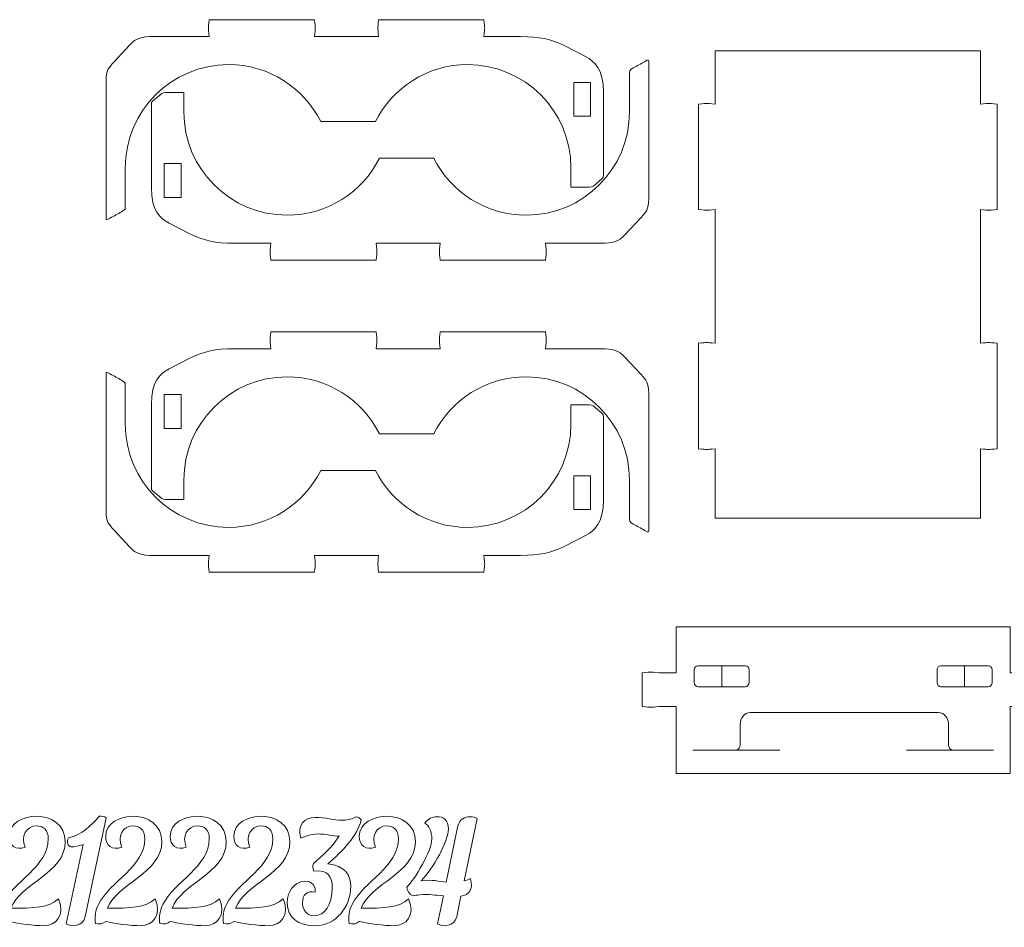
# Model space of a CAD drawing. Header units: millimetres. Extents: x -1094 to 1155, y -1556 to 1707.
# Tile 139 of 149: x 802 to 1035, y 980 to 1195. Entities that reach past the tile are written whole.
import ezdxf

# ---------------------------------------------------------------- set-up
doc = ezdxf.new("R2010")
doc.units = ezdxf.units.MM
doc.header["$MEASUREMENT"] = 0
doc.layers.add('Layer 1', color=7, linetype='Continuous')

msp = doc.modelspace()

# ---------------------------------------------------------------- linework, layer by layer
at = {"layer": 'Layer 1', "color": 250, "lineweight": 9}
for points, knots in [([(911.7818, 1195.2122), (911.7818, 1195.2122), (886.7818, 1195.2122), (886.7818, 1195.2122), (886.7818, 1195.2122), (886.5518, 1192.6822), (886.5418, 1193.6922), (886.7818, 1191.2122), (886.7818, 1191.2122), (886.7818, 1191.2122), (871.6018, 1191.2122), (871.6018, 1191.2122), (871.6018, 1191.2122), (871.8318, 1193.6922), (871.8318, 1192.6822), (871.6018, 1195.2122), (871.6018, 1195.2122), (871.6018, 1195.2122), (846.6018, 1195.2122), (846.6018, 1195.2122), (846.6018, 1195.2122), (846.3618, 1192.6722), (846.3618, 1193.6922), (846.6018, 1191.2122), (846.6018, 1191.2122), (846.6018, 1191.2122), (833.3918, 1191.2122), (833.3918, 1191.2122), (833.3918, 1191.2122), (830.6518, 1191.2122), (829.2518, 1190.8622), (827.7718, 1189.2522), (827.7718, 1189.2522), (827.7718, 1189.2522), (823.9518, 1185.1122), (823.9518, 1185.1122), (823.9518, 1185.1122), (822.7118, 1183.7622), (822.1418, 1183.1722), (822.1318, 1180.7522), (822.1318, 1180.7522), (822.1318, 1180.7522), (822.1318, 1148.8022), (822.1318, 1148.8022), (822.1318, 1148.8022), (822.1318, 1147.5122), (821.9418, 1147.5022), (823.1018, 1148.1422), (823.1018, 1148.1422), (824.0018, 1148.6422), (824.8918, 1149.1322), (825.7918, 1149.6322), (825.7918, 1149.6322), (826.8218, 1150.2122), (826.6818, 1150.2322), (826.6818, 1151.4222), (826.6818, 1151.4222), (826.6818, 1151.4222), (826.6818, 1160.0622), (826.6818, 1160.0622), (826.6818, 1160.0622), (826.6818, 1173.5922), (837.6518, 1184.5622), (851.1818, 1184.5622), (851.1818, 1184.5622), (860.7618, 1184.5622), (869.0518, 1179.0622), (873.0818, 1171.0422), (873.0818, 1171.0422), (873.0818, 1171.0422), (886.0218, 1171.0422), (886.0218, 1171.0422), (886.0218, 1171.0422), (890.0518, 1179.0622), (898.3418, 1184.5622), (907.9218, 1184.5622), (907.9218, 1184.5622), (921.4518, 1184.5622), (932.4218, 1173.5922), (932.4218, 1160.0622), (932.4218, 1160.0622), (932.4218, 1160.0622), (932.4218, 1155.4422), (932.4218, 1155.4422), (932.4218, 1155.4422), (933.6918, 1155.4422), (934.9618, 1155.4422), (936.2318, 1155.4422), (936.2318, 1155.4422), (937.1718, 1155.4422), (937.4218, 1155.4822), (938.1318, 1156.0722), (938.1318, 1156.0722), (938.1318, 1156.0722), (939.3818, 1157.1122), (939.3818, 1157.1122), (939.3818, 1157.1122), (940.1718, 1157.7722), (940.1218, 1157.8022), (940.1218, 1158.8322), (940.1218, 1158.8322), (940.1218, 1165.2122), (940.1218, 1171.5822), (940.1218, 1177.9522), (940.1218, 1177.9522), (940.1218, 1183.6422), (938.0618, 1185.2422), (935.9018, 1186.4422), (935.9018, 1186.4422), (935.9018, 1186.4422), (931.1618, 1188.8922), (931.1618, 1188.8922), (931.1618, 1188.8922), (927.2918, 1190.7622), (925.1518, 1191.1522), (920.4218, 1191.2022), (920.4218, 1191.2022), (920.4218, 1191.2022), (911.7818, 1191.2022), (911.7818, 1191.2022), (911.7818, 1191.2022), (911.7818, 1191.2022), (911.7818, 1191.2222), (911.7818, 1191.2222), (911.7818, 1191.2222), (912.0218, 1193.7022), (912.0118, 1192.6922), (911.7818, 1195.2122)], [0, 0, 0, 0, 0.03030303, 0.03030303, 0.03030303, 0.03030303, 0.06060606, 0.06060606, 0.06060606, 0.06060606, 0.09090909, 0.09090909, 0.09090909, 0.09090909, 0.12121212, 0.12121212, 0.12121212, 0.12121212, 0.15151515, 0.15151515, 0.15151515, 0.15151515, 0.18181818, 0.18181818, 0.18181818, 0.18181818, 0.21212121, 0.21212121, 0.21212121, 0.21212121, 0.24242424, 0.24242424, 0.24242424, 0.24242424, 0.27272727, 0.27272727, 0.27272727, 0.27272727, 0.3030303, 0.3030303, 0.3030303, 0.3030303, 0.33333333, 0.33333333, 0.33333333, 0.33333333, 0.36363636, 0.36363636, 0.36363636, 0.36363636, 0.39393939, 0.39393939, 0.39393939, 0.39393939, 0.42424242, 0.42424242, 0.42424242, 0.42424242, 0.45454545, 0.45454545, 0.45454545, 0.45454545, 0.48484848, 0.48484848, 0.48484848, 0.48484848, 0.51515152, 0.51515152, 0.51515152, 0.51515152, 0.54545455, 0.54545455, 0.54545455, 0.54545455, 0.57575758, 0.57575758, 0.57575758, 0.57575758, 0.60606061, 0.60606061, 0.60606061, 0.60606061, 0.63636364, 0.63636364, 0.63636364, 0.63636364, 0.66666667, 0.66666667, 0.66666667, 0.66666667, 0.6969697, 0.6969697, 0.6969697, 0.6969697, 0.72727273, 0.72727273, 0.72727273, 0.72727273, 0.75757576, 0.75757576, 0.75757576, 0.75757576, 0.78787879, 0.78787879, 0.78787879, 0.78787879, 0.81818182, 0.81818182, 0.81818182, 0.81818182, 0.84848485, 0.84848485, 0.84848485, 0.84848485, 0.87878788, 0.87878788, 0.87878788, 0.87878788, 0.90909091, 0.90909091, 0.90909091, 0.90909091, 0.93939394, 0.93939394, 0.93939394, 0.93939394, 1, 1, 1, 1]), ([(998.0918, 1076.9822), (998.0918, 1076.9822), (966.6318, 1076.9822), (966.6318, 1076.9822), (966.6318, 1076.9822), (966.6318, 1076.9822), (966.6318, 1093.4322), (966.6318, 1093.4322), (966.6318, 1093.4322), (964.1718, 1093.1922), (965.1818, 1093.2022), (962.6418, 1093.4322), (962.6418, 1093.4322), (962.6418, 1093.4322), (962.6418, 1118.4322), (962.6418, 1118.4322), (962.6418, 1118.4322), (965.1718, 1118.6622), (964.1618, 1118.6722), (966.6318, 1118.4322), (966.6318, 1118.4322), (966.6318, 1118.4322), (966.6318, 1150.1822), (966.6318, 1150.1822), (966.6318, 1150.1822), (964.1718, 1149.9422), (965.1818, 1149.9422), (962.6418, 1150.1822), (962.6418, 1150.1822), (962.6418, 1150.1822), (962.6418, 1175.1722), (962.6418, 1175.1722), (962.6418, 1175.1722), (965.1718, 1175.4122), (964.1618, 1175.4122), (966.6318, 1175.1722), (966.6318, 1175.1722), (966.6318, 1175.1722), (966.6318, 1187.8322), (966.6318, 1187.8322), (966.6318, 1187.8322), (966.6318, 1187.8322), (1029.5518, 1187.8322), (1029.5518, 1187.8322), (1029.5518, 1187.8322), (1029.5518, 1187.8322), (1029.5518, 1175.1722), (1029.5518, 1175.1722), (1029.5518, 1175.1722), (1032.0318, 1175.4122), (1031.0218, 1175.4122), (1033.5518, 1175.1722), (1033.5518, 1175.1722), (1033.5518, 1175.1722), (1033.5518, 1150.1822), (1033.5518, 1150.1822), (1033.5518, 1150.1822), (1031.0118, 1149.9422), (1032.0218, 1149.9422), (1029.5518, 1150.1822), (1029.5518, 1150.1822), (1029.5518, 1150.1822), (1029.5518, 1118.4322), (1029.5518, 1118.4322), (1029.5518, 1118.4322), (1032.0318, 1118.6722), (1031.0218, 1118.6622), (1033.5518, 1118.4322), (1033.5518, 1118.4322), (1033.5518, 1118.4322), (1033.5518, 1093.4322), (1033.5518, 1093.4322), (1033.5518, 1093.4322), (1031.0118, 1093.2022), (1032.0218, 1093.1922), (1029.5518, 1093.4322), (1029.5518, 1093.4322), (1029.5518, 1093.4322), (1029.5518, 1076.9822), (1029.5518, 1076.9822), (1029.5518, 1076.9822), (1029.5518, 1076.9822), (998.0918, 1076.9822), (998.0918, 1076.9822)], [0, 0, 0, 0, 0.04545455, 0.04545455, 0.04545455, 0.04545455, 0.09090909, 0.09090909, 0.09090909, 0.09090909, 0.13636364, 0.13636364, 0.13636364, 0.13636364, 0.18181818, 0.18181818, 0.18181818, 0.18181818, 0.22727273, 0.22727273, 0.22727273, 0.22727273, 0.27272727, 0.27272727, 0.27272727, 0.27272727, 0.31818182, 0.31818182, 0.31818182, 0.31818182, 0.36363636, 0.36363636, 0.36363636, 0.36363636, 0.40909091, 0.40909091, 0.40909091, 0.40909091, 0.45454545, 0.45454545, 0.45454545, 0.45454545, 0.5, 0.5, 0.5, 0.5, 0.54545455, 0.54545455, 0.54545455, 0.54545455, 0.59090909, 0.59090909, 0.59090909, 0.59090909, 0.63636364, 0.63636364, 0.63636364, 0.63636364, 0.68181818, 0.68181818, 0.68181818, 0.68181818, 0.72727273, 0.72727273, 0.72727273, 0.72727273, 0.77272727, 0.77272727, 0.77272727, 0.77272727, 0.81818182, 0.81818182, 0.81818182, 0.81818182, 0.86363636, 0.86363636, 0.86363636, 0.86363636, 0.90909091, 0.90909091, 0.90909091, 0.90909091, 1, 1, 1, 1]), ([(861.2118, 1138.1722), (861.2118, 1138.1722), (886.2118, 1138.1722), (886.2118, 1138.1722), (886.2118, 1138.1722), (886.4418, 1140.7122), (886.4418, 1139.7022), (886.2118, 1142.1722), (886.2118, 1142.1722), (886.2118, 1142.1722), (901.3918, 1142.1722), (901.3918, 1142.1722), (901.3918, 1142.1722), (901.1518, 1139.7022), (901.1618, 1140.7122), (901.3918, 1138.1722), (901.3918, 1138.1722), (901.3918, 1138.1722), (926.3918, 1138.1822), (926.3918, 1138.1822), (926.3918, 1138.1822), (926.6218, 1140.7222), (926.6318, 1139.7022), (926.3918, 1142.1822), (926.3918, 1142.1822), (926.3918, 1142.1822), (939.5918, 1142.1822), (939.5918, 1142.1822), (939.5918, 1142.1822), (942.3418, 1142.1822), (943.7318, 1142.5222), (945.2218, 1144.1422), (945.2218, 1144.1422), (945.2218, 1144.1422), (949.0418, 1148.2822), (949.0418, 1148.2822), (949.0418, 1148.2822), (950.2818, 1149.6322), (950.8518, 1150.2222), (950.8618, 1152.6322), (950.8618, 1152.6322), (950.8618, 1152.6322), (950.8618, 1184.5922), (950.8618, 1184.5922), (950.8618, 1184.5922), (950.8618, 1185.8822), (951.0418, 1185.8922), (949.8918, 1185.2522), (949.8918, 1185.2522), (948.9918, 1184.7522), (948.1018, 1184.2522), (947.2018, 1183.7622), (947.2018, 1183.7622), (946.1618, 1183.1822), (946.3118, 1183.1622), (946.3118, 1181.9722), (946.3118, 1181.9722), (946.3118, 1181.9722), (946.3118, 1173.3322), (946.3118, 1173.3322), (946.3118, 1173.3322), (946.3118, 1159.8022), (935.3418, 1148.8322), (921.8118, 1148.8322), (921.8118, 1148.8322), (912.2318, 1148.8322), (903.9318, 1154.3322), (899.9118, 1162.3522), (899.9118, 1162.3522), (899.9118, 1162.3522), (886.9718, 1162.3522), (886.9718, 1162.3522), (886.9718, 1162.3522), (882.9418, 1154.3322), (874.6418, 1148.8322), (865.0718, 1148.8322), (865.0718, 1148.8322), (851.5418, 1148.8322), (840.5718, 1159.8022), (840.5718, 1173.3322), (840.5718, 1173.3322), (840.5718, 1173.3322), (840.5718, 1177.9522), (840.5718, 1177.9522), (840.5718, 1177.9522), (839.3018, 1177.9522), (838.0318, 1177.9522), (836.7618, 1177.9522), (836.7618, 1177.9522), (835.8218, 1177.9522), (835.5718, 1177.9122), (834.8518, 1177.3122), (834.8518, 1177.3122), (834.8518, 1177.3122), (833.6118, 1176.2822), (833.6118, 1176.2822), (833.6118, 1176.2822), (832.8218, 1175.6222), (832.8718, 1175.5922), (832.8718, 1174.5522), (832.8718, 1174.5522), (832.8718, 1168.1822), (832.8718, 1161.8122), (832.8718, 1155.4322), (832.8718, 1155.4322), (832.8718, 1149.7522), (834.9318, 1148.1522), (837.0918, 1146.9522), (837.0918, 1146.9522), (837.0918, 1146.9522), (841.8318, 1144.5022), (841.8318, 1144.5022), (841.8318, 1144.5022), (845.7018, 1142.6322), (847.8318, 1142.2422), (852.5718, 1142.1922), (852.5718, 1142.1922), (852.5718, 1142.1922), (861.2118, 1142.1822), (861.2118, 1142.1822), (861.2118, 1142.1822), (861.2118, 1142.1822), (861.2118, 1142.1722), (861.2118, 1142.1722), (861.2118, 1142.1722), (860.9718, 1139.6922), (860.9718, 1140.7022), (861.2118, 1138.1722)], [0, 0, 0, 0, 0.03030303, 0.03030303, 0.03030303, 0.03030303, 0.06060606, 0.06060606, 0.06060606, 0.06060606, 0.09090909, 0.09090909, 0.09090909, 0.09090909, 0.12121212, 0.12121212, 0.12121212, 0.12121212, 0.15151515, 0.15151515, 0.15151515, 0.15151515, 0.18181818, 0.18181818, 0.18181818, 0.18181818, 0.21212121, 0.21212121, 0.21212121, 0.21212121, 0.24242424, 0.24242424, 0.24242424, 0.24242424, 0.27272727, 0.27272727, 0.27272727, 0.27272727, 0.3030303, 0.3030303, 0.3030303, 0.3030303, 0.33333333, 0.33333333, 0.33333333, 0.33333333, 0.36363636, 0.36363636, 0.36363636, 0.36363636, 0.39393939, 0.39393939, 0.39393939, 0.39393939, 0.42424242, 0.42424242, 0.42424242, 0.42424242, 0.45454545, 0.45454545, 0.45454545, 0.45454545, 0.48484848, 0.48484848, 0.48484848, 0.48484848, 0.51515152, 0.51515152, 0.51515152, 0.51515152, 0.54545455, 0.54545455, 0.54545455, 0.54545455, 0.57575758, 0.57575758, 0.57575758, 0.57575758, 0.60606061, 0.60606061, 0.60606061, 0.60606061, 0.63636364, 0.63636364, 0.63636364, 0.63636364, 0.66666667, 0.66666667, 0.66666667, 0.66666667, 0.6969697, 0.6969697, 0.6969697, 0.6969697, 0.72727273, 0.72727273, 0.72727273, 0.72727273, 0.75757576, 0.75757576, 0.75757576, 0.75757576, 0.78787879, 0.78787879, 0.78787879, 0.78787879, 0.81818182, 0.81818182, 0.81818182, 0.81818182, 0.84848485, 0.84848485, 0.84848485, 0.84848485, 0.87878788, 0.87878788, 0.87878788, 0.87878788, 0.90909091, 0.90909091, 0.90909091, 0.90909091, 0.93939394, 0.93939394, 0.93939394, 0.93939394, 1, 1, 1, 1]), ([(933.0818, 1180.3322), (933.0818, 1180.3322), (933.0818, 1172.3322), (933.0818, 1172.3322), (933.0818, 1172.3322), (933.0818, 1172.3322), (937.0818, 1172.3322), (937.0818, 1172.3322), (937.0818, 1172.3322), (937.0818, 1172.3322), (937.0818, 1180.3322), (937.0818, 1180.3322), (937.0818, 1180.3322), (937.0818, 1180.3322), (933.0818, 1180.3322), (933.0818, 1180.3322)], [0, 0, 0, 0, 0.2, 0.2, 0.2, 0.2, 0.4, 0.4, 0.4, 0.4, 0.6, 0.6, 0.6, 0.6, 1, 1, 1, 1]), ([(839.9118, 1153.0622), (839.9118, 1153.0622), (839.9118, 1161.0622), (839.9118, 1161.0622), (839.9118, 1161.0622), (839.9118, 1161.0622), (835.9118, 1161.0622), (835.9118, 1161.0622), (835.9118, 1161.0622), (835.9118, 1161.0622), (835.9118, 1153.0622), (835.9118, 1153.0622), (835.9118, 1153.0622), (835.9118, 1153.0622), (839.9118, 1153.0622), (839.9118, 1153.0622)], [0, 0, 0, 0, 0.2, 0.2, 0.2, 0.2, 0.4, 0.4, 0.4, 0.4, 0.6, 0.6, 0.6, 0.6, 1, 1, 1, 1]), ([(861.2118, 1121.1422), (861.2118, 1121.1422), (886.2118, 1121.1422), (886.2118, 1121.1422), (886.2118, 1121.1422), (886.4418, 1118.6022), (886.4418, 1119.6222), (886.2118, 1117.1422), (886.2118, 1117.1422), (886.2118, 1117.1422), (901.3918, 1117.1422), (901.3918, 1117.1422), (901.3918, 1117.1422), (901.1518, 1119.6222), (901.1618, 1118.6022), (901.3918, 1121.1422), (901.3918, 1121.1422), (901.3918, 1121.1422), (926.3918, 1121.1322), (926.3918, 1121.1322), (926.3918, 1121.1322), (926.6218, 1118.5922), (926.6318, 1119.6122), (926.3918, 1117.1322), (926.3918, 1117.1322), (926.3918, 1117.1322), (939.5918, 1117.1322), (939.5918, 1117.1322), (939.5918, 1117.1322), (942.3418, 1117.1322), (943.7318, 1116.7922), (945.2218, 1115.1722), (945.2218, 1115.1722), (945.2218, 1115.1722), (949.0418, 1111.0322), (949.0418, 1111.0322), (949.0418, 1111.0322), (950.2818, 1109.6822), (950.8518, 1109.0922), (950.8618, 1106.6822), (950.8618, 1106.6822), (950.8618, 1106.6822), (950.8618, 1074.7322), (950.8618, 1074.7322), (950.8618, 1074.7322), (950.8618, 1073.4322), (951.0418, 1073.4222), (949.8918, 1074.0622), (949.8918, 1074.0622), (948.9918, 1074.5622), (948.1018, 1075.0622), (947.2018, 1075.5622), (947.2018, 1075.5622), (946.1618, 1076.1322), (946.3118, 1076.1522), (946.3118, 1077.3522), (946.3118, 1077.3522), (946.3118, 1077.3522), (946.3118, 1085.9822), (946.3118, 1085.9822), (946.3118, 1085.9822), (946.3118, 1099.5122), (935.3418, 1110.4822), (921.8118, 1110.4822), (921.8118, 1110.4822), (912.2318, 1110.4822), (903.9318, 1104.9822), (899.9118, 1096.9622), (899.9118, 1096.9622), (899.9118, 1096.9622), (886.9718, 1096.9622), (886.9718, 1096.9622), (886.9718, 1096.9622), (882.9418, 1104.9822), (874.6418, 1110.4822), (865.0718, 1110.4822), (865.0718, 1110.4822), (851.5418, 1110.4822), (840.5718, 1099.5122), (840.5718, 1085.9822), (840.5718, 1085.9822), (840.5718, 1085.9822), (840.5718, 1081.3722), (840.5718, 1081.3722), (840.5718, 1081.3722), (839.3018, 1081.3722), (838.0318, 1081.3722), (836.7618, 1081.3722), (836.7618, 1081.3722), (835.8218, 1081.3722), (835.5718, 1081.4022), (834.8518, 1082.0022), (834.8518, 1082.0022), (834.8518, 1082.0022), (833.6118, 1083.0422), (833.6118, 1083.0422), (833.6118, 1083.0422), (832.8218, 1083.6922), (832.8718, 1083.7322), (832.8718, 1084.7622), (832.8718, 1084.7622), (832.8718, 1091.1322), (832.8718, 1097.5022), (832.8718, 1103.8822), (832.8718, 1103.8822), (832.8718, 1109.5622), (834.9318, 1111.1722), (837.0918, 1112.3722), (837.0918, 1112.3722), (837.0918, 1112.3722), (841.8318, 1114.8222), (841.8318, 1114.8222), (841.8318, 1114.8222), (845.7018, 1116.6822), (847.8318, 1117.0822), (852.5718, 1117.1322), (852.5718, 1117.1322), (852.5718, 1117.1322), (861.2118, 1117.1322), (861.2118, 1117.1322), (861.2118, 1117.1322), (861.2118, 1117.1322), (861.2118, 1117.1522), (861.2118, 1117.1522), (861.2118, 1117.1522), (860.9718, 1119.6222), (860.9718, 1118.6122), (861.2118, 1121.1422)], [0, 0, 0, 0, 0.03030303, 0.03030303, 0.03030303, 0.03030303, 0.06060606, 0.06060606, 0.06060606, 0.06060606, 0.09090909, 0.09090909, 0.09090909, 0.09090909, 0.12121212, 0.12121212, 0.12121212, 0.12121212, 0.15151515, 0.15151515, 0.15151515, 0.15151515, 0.18181818, 0.18181818, 0.18181818, 0.18181818, 0.21212121, 0.21212121, 0.21212121, 0.21212121, 0.24242424, 0.24242424, 0.24242424, 0.24242424, 0.27272727, 0.27272727, 0.27272727, 0.27272727, 0.3030303, 0.3030303, 0.3030303, 0.3030303, 0.33333333, 0.33333333, 0.33333333, 0.33333333, 0.36363636, 0.36363636, 0.36363636, 0.36363636, 0.39393939, 0.39393939, 0.39393939, 0.39393939, 0.42424242, 0.42424242, 0.42424242, 0.42424242, 0.45454545, 0.45454545, 0.45454545, 0.45454545, 0.48484848, 0.48484848, 0.48484848, 0.48484848, 0.51515152, 0.51515152, 0.51515152, 0.51515152, 0.54545455, 0.54545455, 0.54545455, 0.54545455, 0.57575758, 0.57575758, 0.57575758, 0.57575758, 0.60606061, 0.60606061, 0.60606061, 0.60606061, 0.63636364, 0.63636364, 0.63636364, 0.63636364, 0.66666667, 0.66666667, 0.66666667, 0.66666667, 0.6969697, 0.6969697, 0.6969697, 0.6969697, 0.72727273, 0.72727273, 0.72727273, 0.72727273, 0.75757576, 0.75757576, 0.75757576, 0.75757576, 0.78787879, 0.78787879, 0.78787879, 0.78787879, 0.81818182, 0.81818182, 0.81818182, 0.81818182, 0.84848485, 0.84848485, 0.84848485, 0.84848485, 0.87878788, 0.87878788, 0.87878788, 0.87878788, 0.90909091, 0.90909091, 0.90909091, 0.90909091, 0.93939394, 0.93939394, 0.93939394, 0.93939394, 1, 1, 1, 1]), ([(911.7818, 1064.1022), (911.7818, 1064.1022), (886.7818, 1064.1022), (886.7818, 1064.1022), (886.7818, 1064.1022), (886.5518, 1066.6422), (886.5418, 1065.6222), (886.7818, 1068.1022), (886.7818, 1068.1022), (886.7818, 1068.1022), (871.6018, 1068.1022), (871.6018, 1068.1022), (871.6018, 1068.1022), (871.8318, 1065.6222), (871.8318, 1066.6422), (871.6018, 1064.1022), (871.6018, 1064.1022), (871.6018, 1064.1022), (846.6018, 1064.1022), (846.6018, 1064.1022), (846.6018, 1064.1022), (846.3618, 1066.6422), (846.3618, 1065.6322), (846.6018, 1068.1022), (846.6018, 1068.1022), (846.6018, 1068.1022), (833.3918, 1068.1022), (833.3918, 1068.1022), (833.3918, 1068.1022), (830.6518, 1068.1022), (829.2518, 1068.4522), (827.7718, 1070.0622), (827.7718, 1070.0622), (827.7718, 1070.0622), (823.9518, 1074.2022), (823.9518, 1074.2022), (823.9518, 1074.2022), (822.7118, 1075.5622), (822.1418, 1076.1522), (822.1318, 1078.5622), (822.1318, 1078.5622), (822.1318, 1078.5622), (822.1318, 1110.5122), (822.1318, 1110.5122), (822.1318, 1110.5122), (822.1318, 1111.8122), (821.9418, 1111.8222), (823.1018, 1111.1722), (823.1018, 1111.1722), (824.0018, 1110.6822), (824.8918, 1110.1822), (825.7918, 1109.6822), (825.7918, 1109.6822), (826.8218, 1109.1022), (826.6818, 1109.0822), (826.6818, 1107.8922), (826.6818, 1107.8922), (826.6818, 1107.8922), (826.6818, 1099.2522), (826.6818, 1099.2522), (826.6818, 1099.2522), (826.6818, 1085.7322), (837.6518, 1074.7622), (851.1818, 1074.7622), (851.1818, 1074.7622), (860.7618, 1074.7622), (869.0518, 1080.2622), (873.0818, 1088.2722), (873.0818, 1088.2722), (873.0818, 1088.2722), (886.0218, 1088.2722), (886.0218, 1088.2722), (886.0218, 1088.2722), (890.0518, 1080.2622), (898.3418, 1074.7622), (907.9218, 1074.7622), (907.9218, 1074.7622), (921.4518, 1074.7622), (932.4218, 1085.7322), (932.4218, 1099.2522), (932.4218, 1099.2522), (932.4218, 1099.2522), (932.4218, 1103.8722), (932.4218, 1103.8722), (932.4218, 1103.8722), (933.6918, 1103.8722), (934.9618, 1103.8722), (936.2318, 1103.8722), (936.2318, 1103.8722), (937.1718, 1103.8722), (937.4218, 1103.8322), (938.1318, 1103.2422), (938.1318, 1103.2422), (938.1318, 1103.2422), (939.3818, 1102.2022), (939.3818, 1102.2022), (939.3818, 1102.2022), (940.1718, 1101.5422), (940.1218, 1101.5122), (940.1218, 1100.4822), (940.1218, 1100.4822), (940.1218, 1094.1022), (940.1218, 1087.7322), (940.1218, 1081.3622), (940.1218, 1081.3622), (940.1218, 1075.6722), (938.0618, 1074.0722), (935.9018, 1072.8722), (935.9018, 1072.8722), (935.9018, 1072.8722), (931.1618, 1070.4222), (931.1618, 1070.4222), (931.1618, 1070.4222), (927.2918, 1068.5522), (925.1518, 1068.1622), (920.4218, 1068.1122), (920.4218, 1068.1122), (920.4218, 1068.1122), (911.7818, 1068.1122), (911.7818, 1068.1122), (911.7818, 1068.1122), (911.7818, 1068.1122), (911.7818, 1068.0922), (911.7818, 1068.0922), (911.7818, 1068.0922), (912.0218, 1065.6222), (912.0118, 1066.6322), (911.7818, 1064.1022)], [0, 0, 0, 0, 0.03030303, 0.03030303, 0.03030303, 0.03030303, 0.06060606, 0.06060606, 0.06060606, 0.06060606, 0.09090909, 0.09090909, 0.09090909, 0.09090909, 0.12121212, 0.12121212, 0.12121212, 0.12121212, 0.15151515, 0.15151515, 0.15151515, 0.15151515, 0.18181818, 0.18181818, 0.18181818, 0.18181818, 0.21212121, 0.21212121, 0.21212121, 0.21212121, 0.24242424, 0.24242424, 0.24242424, 0.24242424, 0.27272727, 0.27272727, 0.27272727, 0.27272727, 0.3030303, 0.3030303, 0.3030303, 0.3030303, 0.33333333, 0.33333333, 0.33333333, 0.33333333, 0.36363636, 0.36363636, 0.36363636, 0.36363636, 0.39393939, 0.39393939, 0.39393939, 0.39393939, 0.42424242, 0.42424242, 0.42424242, 0.42424242, 0.45454545, 0.45454545, 0.45454545, 0.45454545, 0.48484848, 0.48484848, 0.48484848, 0.48484848, 0.51515152, 0.51515152, 0.51515152, 0.51515152, 0.54545455, 0.54545455, 0.54545455, 0.54545455, 0.57575758, 0.57575758, 0.57575758, 0.57575758, 0.60606061, 0.60606061, 0.60606061, 0.60606061, 0.63636364, 0.63636364, 0.63636364, 0.63636364, 0.66666667, 0.66666667, 0.66666667, 0.66666667, 0.6969697, 0.6969697, 0.6969697, 0.6969697, 0.72727273, 0.72727273, 0.72727273, 0.72727273, 0.75757576, 0.75757576, 0.75757576, 0.75757576, 0.78787879, 0.78787879, 0.78787879, 0.78787879, 0.81818182, 0.81818182, 0.81818182, 0.81818182, 0.84848485, 0.84848485, 0.84848485, 0.84848485, 0.87878788, 0.87878788, 0.87878788, 0.87878788, 0.90909091, 0.90909091, 0.90909091, 0.90909091, 0.93939394, 0.93939394, 0.93939394, 0.93939394, 1, 1, 1, 1]), ([(839.9118, 1106.2522), (839.9118, 1106.2522), (839.9118, 1098.2522), (839.9118, 1098.2522), (839.9118, 1098.2522), (839.9118, 1098.2522), (835.9118, 1098.2522), (835.9118, 1098.2522), (835.9118, 1098.2522), (835.9118, 1098.2522), (835.9118, 1106.2522), (835.9118, 1106.2522), (835.9118, 1106.2522), (835.9118, 1106.2522), (839.9118, 1106.2522), (839.9118, 1106.2522)], [0, 0, 0, 0, 0.2, 0.2, 0.2, 0.2, 0.4, 0.4, 0.4, 0.4, 0.6, 0.6, 0.6, 0.6, 1, 1, 1, 1]), ([(933.0818, 1078.9822), (933.0818, 1078.9822), (933.0818, 1086.9822), (933.0818, 1086.9822), (933.0818, 1086.9822), (933.0818, 1086.9822), (937.0818, 1086.9822), (937.0818, 1086.9822), (937.0818, 1086.9822), (937.0818, 1086.9822), (937.0818, 1078.9822), (937.0818, 1078.9822), (937.0818, 1078.9822), (937.0818, 1078.9822), (933.0818, 1078.9822), (933.0818, 1078.9822)], [0, 0, 0, 0, 0.2, 0.2, 0.2, 0.2, 0.4, 0.4, 0.4, 0.4, 0.6, 0.6, 0.6, 0.6, 1, 1, 1, 1]), ([(1040.6418, 1032.2622), (1043.1118, 1032.0222), (1042.1018, 1032.0322), (1044.6318, 1032.2622), (1044.6318, 1032.2622), (1044.6318, 1032.2622), (1044.6318, 1040.2622), (1044.6318, 1040.2622), (1044.6318, 1040.2622), (1042.1018, 1040.5022), (1043.1118, 1040.5022), (1040.6418, 1040.2622), (1040.6418, 1040.2622), (1040.6418, 1040.2622), (1036.6418, 1040.2622), (1036.6418, 1040.2622), (1036.6418, 1040.2622), (1036.6418, 1040.2622), (1036.6418, 1051.1422), (1036.6418, 1051.1422), (1036.6418, 1051.1422), (1036.6418, 1051.1422), (957.3518, 1051.1422), (957.3518, 1051.1422), (957.3518, 1051.1422), (957.3518, 1051.1422), (957.3518, 1040.2622), (957.3518, 1040.2622), (957.3518, 1040.2622), (957.3518, 1040.2622), (953.3518, 1040.2622), (953.3518, 1040.2622), (953.3518, 1040.2622), (950.8118, 1040.5022), (951.8318, 1040.5022), (949.3518, 1040.2622), (949.3518, 1040.2622), (949.3518, 1040.2622), (949.3518, 1032.2622), (949.3518, 1032.2622), (949.3518, 1032.2622), (951.8318, 1032.0222), (950.8118, 1032.0322), (953.3518, 1032.2622), (953.3518, 1032.2622), (953.3518, 1032.2622), (957.3518, 1032.2622), (957.3518, 1032.2622), (957.3518, 1032.2622), (957.3518, 1032.2622), (957.3518, 1016.3422), (957.3518, 1016.3422), (957.3518, 1016.3422), (957.3518, 1016.3422), (1036.6418, 1016.3422), (1036.6418, 1016.3422), (1036.6418, 1016.3422), (1036.6418, 1016.3422), (1036.6418, 1032.2622), (1036.6418, 1032.2622), (1036.6418, 1032.2622), (1036.6418, 1032.2622), (1040.6418, 1032.2622), (1040.6418, 1032.2622)], [0, 0, 0, 0, 0.05882353, 0.05882353, 0.05882353, 0.05882353, 0.11764706, 0.11764706, 0.11764706, 0.11764706, 0.17647059, 0.17647059, 0.17647059, 0.17647059, 0.23529412, 0.23529412, 0.23529412, 0.23529412, 0.29411765, 0.29411765, 0.29411765, 0.29411765, 0.35294118, 0.35294118, 0.35294118, 0.35294118, 0.41176471, 0.41176471, 0.41176471, 0.41176471, 0.47058824, 0.47058824, 0.47058824, 0.47058824, 0.52941176, 0.52941176, 0.52941176, 0.52941176, 0.58823529, 0.58823529, 0.58823529, 0.58823529, 0.64705882, 0.64705882, 0.64705882, 0.64705882, 0.70588235, 0.70588235, 0.70588235, 0.70588235, 0.76470588, 0.76470588, 0.76470588, 0.76470588, 0.82352941, 0.82352941, 0.82352941, 0.82352941, 0.88235294, 0.88235294, 0.88235294, 0.88235294, 1, 1, 1, 1]), ([(802.9618, 998.9322), (801.8518, 1001.4222), (803.0918, 1003.9522), (805.6718, 1003.9522), (805.6718, 1003.9522), (807.0918, 1003.9522), (808.4218, 1003.0422), (808.4218, 1000.9322), (808.4218, 1000.9322), (808.4218, 994.2622), (800.2118, 990.8022), (797.4018, 985.3122), (797.4018, 985.3122), (796.7218, 984.0222), (796.4118, 982.2222), (796.7218, 980.7622), (796.7218, 980.7622), (797.5718, 980.5622), (798.5518, 980.7322), (799.1318, 981.2722), (799.1318, 981.2722), (801.4318, 980.7322), (804.8918, 980.2522), (807.5018, 980.2522), (807.5018, 980.2522), (810.0118, 980.2522), (812.6218, 982.6322), (810.8218, 986.6322), (810.8218, 986.6322), (808.5818, 984.5322), (804.9618, 984.3922), (799.5718, 984.3922), (799.5718, 984.3922), (801.7018, 990.2222), (812.4518, 992.8322), (812.4518, 1000.1222), (812.4518, 1000.1222), (812.4518, 1008.4422), (799.1318, 1007.6222), (799.1318, 1001.4822), (799.1318, 1001.4822), (799.1318, 999.2122), (800.6518, 998.0522), (802.9618, 998.9322)], [0, 0, 0, 0, 0.08333333, 0.08333333, 0.08333333, 0.08333333, 0.16666667, 0.16666667, 0.16666667, 0.16666667, 0.25, 0.25, 0.25, 0.25, 0.33333333, 0.33333333, 0.33333333, 0.33333333, 0.41666667, 0.41666667, 0.41666667, 0.41666667, 0.5, 0.5, 0.5, 0.5, 0.58333333, 0.58333333, 0.58333333, 0.58333333, 0.66666667, 0.66666667, 0.66666667, 0.66666667, 0.75, 0.75, 0.75, 0.75, 0.83333333, 0.83333333, 0.83333333, 0.83333333, 1, 1, 1, 1]), ([(825.8718, 998.9322), (824.7718, 1001.4222), (826.0018, 1003.9522), (828.5818, 1003.9522), (828.5818, 1003.9522), (830.0118, 1003.9522), (831.3318, 1003.0422), (831.3318, 1000.9322), (831.3318, 1000.9322), (831.3318, 994.2622), (823.1218, 990.8022), (820.3118, 985.3122), (820.3118, 985.3122), (819.6318, 984.0222), (819.3318, 982.2222), (819.6318, 980.7622), (819.6318, 980.7622), (820.4818, 980.5622), (821.4618, 980.7322), (822.0418, 981.2722), (822.0418, 981.2722), (824.3518, 980.7322), (827.8018, 980.2522), (830.4118, 980.2522), (830.4118, 980.2522), (832.9218, 980.2522), (835.5318, 982.6322), (833.7418, 986.6322), (833.7418, 986.6322), (831.5018, 984.5322), (827.8718, 984.3922), (822.4818, 984.3922), (822.4818, 984.3922), (824.6218, 990.2222), (835.3618, 992.8322), (835.3618, 1000.1222), (835.3618, 1000.1222), (835.3618, 1008.4422), (822.0418, 1007.6222), (822.0418, 1001.4822), (822.0418, 1001.4822), (822.0418, 999.2122), (823.5718, 998.0522), (825.8718, 998.9322)], [0, 0, 0, 0, 0.08333333, 0.08333333, 0.08333333, 0.08333333, 0.16666667, 0.16666667, 0.16666667, 0.16666667, 0.25, 0.25, 0.25, 0.25, 0.33333333, 0.33333333, 0.33333333, 0.33333333, 0.41666667, 0.41666667, 0.41666667, 0.41666667, 0.5, 0.5, 0.5, 0.5, 0.58333333, 0.58333333, 0.58333333, 0.58333333, 0.66666667, 0.66666667, 0.66666667, 0.66666667, 0.75, 0.75, 0.75, 0.75, 0.83333333, 0.83333333, 0.83333333, 0.83333333, 1, 1, 1, 1]), ([(841.1618, 998.9322), (840.0618, 1001.4222), (841.2918, 1003.9522), (843.8718, 1003.9522), (843.8718, 1003.9522), (845.3018, 1003.9522), (846.6218, 1003.0422), (846.6218, 1000.9322), (846.6218, 1000.9322), (846.6218, 994.2622), (838.4218, 990.8022), (835.6018, 985.3122), (835.6018, 985.3122), (834.9218, 984.0222), (834.6218, 982.2222), (834.9218, 980.7622), (834.9218, 980.7622), (835.7718, 980.5622), (836.7518, 980.7322), (837.3318, 981.2722), (837.3318, 981.2722), (839.6418, 980.7322), (843.0918, 980.2522), (845.7018, 980.2522), (845.7018, 980.2522), (848.2118, 980.2522), (850.8218, 982.6322), (849.0318, 986.6322), (849.0318, 986.6322), (846.7918, 984.5322), (843.1618, 984.3922), (837.7718, 984.3922), (837.7718, 984.3922), (839.9118, 990.2222), (850.6518, 992.8322), (850.6518, 1000.1222), (850.6518, 1000.1222), (850.6518, 1008.4422), (837.3318, 1007.6222), (837.3318, 1001.4822), (837.3318, 1001.4822), (837.3318, 999.2122), (838.8618, 998.0522), (841.1618, 998.9322)], [0, 0, 0, 0, 0.08333333, 0.08333333, 0.08333333, 0.08333333, 0.16666667, 0.16666667, 0.16666667, 0.16666667, 0.25, 0.25, 0.25, 0.25, 0.33333333, 0.33333333, 0.33333333, 0.33333333, 0.41666667, 0.41666667, 0.41666667, 0.41666667, 0.5, 0.5, 0.5, 0.5, 0.58333333, 0.58333333, 0.58333333, 0.58333333, 0.66666667, 0.66666667, 0.66666667, 0.66666667, 0.75, 0.75, 0.75, 0.75, 0.83333333, 0.83333333, 0.83333333, 0.83333333, 1, 1, 1, 1]), ([(856.2518, 998.9322), (855.1518, 1001.4222), (856.3818, 1003.9522), (858.9618, 1003.9522), (858.9618, 1003.9522), (860.3918, 1003.9522), (861.7118, 1003.0422), (861.7118, 1000.9322), (861.7118, 1000.9322), (861.7118, 994.2622), (853.5018, 990.8022), (850.6918, 985.3122), (850.6918, 985.3122), (850.0118, 984.0222), (849.7118, 982.2222), (850.0118, 980.7622), (850.0118, 980.7622), (850.8618, 980.5622), (851.8418, 980.7322), (852.4218, 981.2722), (852.4218, 981.2722), (854.7218, 980.7322), (858.1818, 980.2522), (860.7918, 980.2522), (860.7918, 980.2522), (863.3018, 980.2522), (865.9118, 982.6322), (864.1118, 986.6322), (864.1118, 986.6322), (861.8818, 984.5322), (858.2518, 984.3922), (852.8618, 984.3922), (852.8618, 984.3922), (854.9918, 990.2222), (865.7418, 992.8322), (865.7418, 1000.1222), (865.7418, 1000.1222), (865.7418, 1008.4422), (852.4218, 1007.6222), (852.4218, 1001.4822), (852.4218, 1001.4822), (852.4218, 999.2122), (853.9418, 998.0522), (856.2518, 998.9322)], [0, 0, 0, 0, 0.08333333, 0.08333333, 0.08333333, 0.08333333, 0.16666667, 0.16666667, 0.16666667, 0.16666667, 0.25, 0.25, 0.25, 0.25, 0.33333333, 0.33333333, 0.33333333, 0.33333333, 0.41666667, 0.41666667, 0.41666667, 0.41666667, 0.5, 0.5, 0.5, 0.5, 0.58333333, 0.58333333, 0.58333333, 0.58333333, 0.66666667, 0.66666667, 0.66666667, 0.66666667, 0.75, 0.75, 0.75, 0.75, 0.83333333, 0.83333333, 0.83333333, 0.83333333, 1, 1, 1, 1]), ([(886.0418, 998.9322), (884.9418, 1001.4222), (886.1718, 1003.9522), (888.7518, 1003.9522), (888.7518, 1003.9522), (890.1818, 1003.9522), (891.5018, 1003.0422), (891.5018, 1000.9322), (891.5018, 1000.9322), (891.5018, 994.2622), (883.2918, 990.8022), (880.4818, 985.3122), (880.4818, 985.3122), (879.8018, 984.0222), (879.5018, 982.2222), (879.8018, 980.7622), (879.8018, 980.7622), (880.6518, 980.5622), (881.6318, 980.7322), (882.2118, 981.2722), (882.2118, 981.2722), (884.5118, 980.7322), (887.9718, 980.2522), (890.5818, 980.2522), (890.5818, 980.2522), (893.0918, 980.2522), (895.7018, 982.6322), (893.9118, 986.6322), (893.9118, 986.6322), (891.6718, 984.5322), (888.0418, 984.3922), (882.6518, 984.3922), (882.6518, 984.3922), (884.7918, 990.2222), (895.5318, 992.8322), (895.5318, 1000.1222), (895.5318, 1000.1222), (895.5318, 1008.4422), (882.2118, 1007.6222), (882.2118, 1001.4822), (882.2118, 1001.4822), (882.2118, 999.2122), (883.7318, 998.0522), (886.0418, 998.9322)], [0, 0, 0, 0, 0.08333333, 0.08333333, 0.08333333, 0.08333333, 0.16666667, 0.16666667, 0.16666667, 0.16666667, 0.25, 0.25, 0.25, 0.25, 0.33333333, 0.33333333, 0.33333333, 0.33333333, 0.41666667, 0.41666667, 0.41666667, 0.41666667, 0.5, 0.5, 0.5, 0.5, 0.58333333, 0.58333333, 0.58333333, 0.58333333, 0.66666667, 0.66666667, 0.66666667, 0.66666667, 0.75, 0.75, 0.75, 0.75, 0.83333333, 0.83333333, 0.83333333, 0.83333333, 1, 1, 1, 1]), ([(822.1718, 1005.8522), (821.7018, 1006.1922), (821.1518, 1006.3222), (820.5118, 1006.2222), (820.5118, 1006.2222), (818.6118, 1004.0922), (816.4118, 1001.7822), (813.2218, 1001.1022), (813.2218, 1001.1022), (812.6118, 1000.3222), (813.1518, 998.9722), (813.8018, 998.9722), (813.8018, 998.9722), (814.6418, 998.9722), (815.7018, 999.1722), (816.6818, 999.5422), (816.6818, 999.5422), (816.6818, 999.5422), (812.6418, 980.7022), (812.6418, 980.7022), (812.6418, 980.7022), (813.8718, 979.8822), (816.6818, 980.0522), (817.1918, 982.4222), (817.1918, 982.4222), (817.1918, 982.4222), (822.1718, 1005.8522), (822.1718, 1005.8522)], [0, 0, 0, 0, 0.125, 0.125, 0.125, 0.125, 0.25, 0.25, 0.25, 0.25, 0.375, 0.375, 0.375, 0.375, 0.5, 0.5, 0.5, 0.5, 0.625, 0.625, 0.625, 0.625, 0.75, 0.75, 0.75, 0.75, 1, 1, 1, 1]), ([(882.6518, 1005.3422), (882.4118, 1005.7122), (882.0718, 1005.9922), (881.4618, 1006.0922), (881.4618, 1006.0922), (880.2118, 1005.4822), (879.1218, 1005.2722), (878.0718, 1005.2722), (878.0718, 1005.2722), (876.1418, 1005.2722), (874.3118, 1005.9522), (871.6318, 1005.9522), (871.6318, 1005.9522), (869.2318, 1005.9522), (867.4018, 1004.2222), (868.3418, 1001.0022), (868.3418, 1001.0022), (869.1618, 1001.4822), (870.8518, 1002.0222), (872.2418, 1002.0222), (872.2418, 1002.0222), (874.4818, 1002.0222), (876.0118, 1001.5422), (877.4018, 1001.4822), (877.4018, 1001.4822), (875.7318, 998.8722), (873.4618, 996.8322), (871.3318, 995.0022), (871.3318, 995.0022), (871.1218, 994.4622), (871.0918, 993.7822), (871.4318, 993.2122), (871.4318, 993.2122), (874.9518, 993.7122), (875.7718, 991.6122), (875.7718, 989.3122), (875.7718, 989.3122), (875.7718, 985.1422), (873.9718, 982.6322), (871.5618, 982.6322), (871.5618, 982.6322), (869.6318, 982.6322), (868.7218, 984.0522), (868.7218, 985.7822), (868.7218, 985.7822), (868.7218, 987.5122), (869.8018, 988.6622), (871.7318, 988.2222), (871.7318, 988.2222), (872.2018, 992.2622), (865.1218, 991.7122), (865.1218, 985.6122), (865.1218, 985.6122), (865.1218, 982.2222), (867.6318, 980.2522), (871.7718, 980.2522), (871.7718, 980.2522), (876.6518, 980.2522), (880.1818, 984.7322), (880.1818, 989.6522), (880.1818, 989.6522), (880.1818, 992.1522), (878.7918, 994.5922), (874.7518, 994.9722), (874.7518, 994.9722), (878.1818, 997.8222), (881.7718, 1001.6522), (882.6518, 1005.3422)], [0, 0, 0, 0, 0.05555556, 0.05555556, 0.05555556, 0.05555556, 0.11111111, 0.11111111, 0.11111111, 0.11111111, 0.16666667, 0.16666667, 0.16666667, 0.16666667, 0.22222222, 0.22222222, 0.22222222, 0.22222222, 0.27777778, 0.27777778, 0.27777778, 0.27777778, 0.33333333, 0.33333333, 0.33333333, 0.33333333, 0.38888889, 0.38888889, 0.38888889, 0.38888889, 0.44444444, 0.44444444, 0.44444444, 0.44444444, 0.5, 0.5, 0.5, 0.5, 0.55555556, 0.55555556, 0.55555556, 0.55555556, 0.61111111, 0.61111111, 0.61111111, 0.61111111, 0.66666667, 0.66666667, 0.66666667, 0.66666667, 0.72222222, 0.72222222, 0.72222222, 0.72222222, 0.77777778, 0.77777778, 0.77777778, 0.77777778, 0.83333333, 0.83333333, 0.83333333, 0.83333333, 0.88888889, 0.88888889, 0.88888889, 0.88888889, 1, 1, 1, 1]), ([(905.3118, 982.4222), (905.3118, 982.4222), (906.3318, 987.2722), (906.3318, 987.2722), (906.3318, 987.2722), (908.1618, 987.5422), (909.3518, 988.7322), (908.5718, 991.4822), (908.5718, 991.4822), (908.1918, 991.2722), (907.6518, 991.0422), (907.0818, 990.8722), (907.0818, 990.8722), (907.0818, 990.8722), (910.1618, 1005.6822), (910.1618, 1005.6822), (910.1618, 1005.6822), (909.7518, 1005.9522), (909.1418, 1006.1222), (908.5318, 1006.1222), (908.5318, 1006.1222), (907.2818, 1006.1222), (905.9618, 1005.5522), (905.6218, 1003.9522), (905.6218, 1003.9522), (905.6218, 1003.9522), (902.8418, 990.5622), (902.8418, 990.5622), (902.8418, 990.5622), (900.9118, 990.7622), (899.7918, 991.2722), (896.9018, 990.9322), (896.9018, 990.9322), (899.7518, 993.7822), (903.3518, 1000.4622), (903.3518, 1003.1422), (903.3518, 1003.1422), (903.3518, 1005.3822), (902.2618, 1006.1622), (900.5018, 1006.1222), (900.5018, 1006.1222), (899.6218, 1006.0922), (898.6318, 1005.6522), (897.7218, 1004.6022), (897.7218, 1004.6022), (898.7718, 1004.0222), (899.4118, 1002.6622), (899.4118, 1000.8722), (899.4118, 1000.8722), (899.4118, 997.8522), (895.3518, 991.3122), (893.4518, 989.3422), (893.4518, 989.3422), (893.6518, 988.4622), (894.0918, 987.7522), (894.9018, 987.3122), (894.9018, 987.3122), (895.3818, 987.4422), (895.9218, 987.5422), (896.5018, 987.5822), (896.5018, 987.5822), (898.9418, 987.7822), (900.1618, 987.5122), (902.1618, 987.3422), (902.1618, 987.3422), (902.1618, 987.3422), (900.7718, 980.7022), (900.7718, 980.7022), (900.7718, 980.7022), (902.0018, 979.8822), (904.8118, 980.0522), (905.3118, 982.4222)], [0, 0, 0, 0, 0.05263158, 0.05263158, 0.05263158, 0.05263158, 0.10526316, 0.10526316, 0.10526316, 0.10526316, 0.15789474, 0.15789474, 0.15789474, 0.15789474, 0.21052632, 0.21052632, 0.21052632, 0.21052632, 0.26315789, 0.26315789, 0.26315789, 0.26315789, 0.31578947, 0.31578947, 0.31578947, 0.31578947, 0.36842105, 0.36842105, 0.36842105, 0.36842105, 0.42105263, 0.42105263, 0.42105263, 0.42105263, 0.47368421, 0.47368421, 0.47368421, 0.47368421, 0.52631579, 0.52631579, 0.52631579, 0.52631579, 0.57894737, 0.57894737, 0.57894737, 0.57894737, 0.63157895, 0.63157895, 0.63157895, 0.63157895, 0.68421053, 0.68421053, 0.68421053, 0.68421053, 0.73684211, 0.73684211, 0.73684211, 0.73684211, 0.78947368, 0.78947368, 0.78947368, 0.78947368, 0.84210526, 0.84210526, 0.84210526, 0.84210526, 0.89473684, 0.89473684, 0.89473684, 0.89473684, 1, 1, 1, 1])]:
    msp.add_open_spline(points, degree=3, knots=knots, dxfattribs=at)
at = {"layer": 'Layer 1', "color": 242, "lineweight": 9}
for points, knots in [([(962.5718, 1041.9522), (962.0818, 1041.9522), (961.6818, 1041.5022), (961.6818, 1040.9522), (961.6818, 1040.9522), (961.6818, 1040.9522), (961.6818, 1037.9522), (961.6818, 1037.9522), (961.6818, 1037.9522), (961.6818, 1037.4022), (962.0818, 1036.9522), (962.5718, 1036.9522), (962.5718, 1036.9522), (962.5718, 1036.9522), (973.7818, 1036.9522), (973.7818, 1036.9522), (973.7818, 1036.9522), (974.2718, 1036.9522), (974.6818, 1037.4022), (974.6818, 1037.9522), (974.6818, 1037.9522), (974.6818, 1037.9522), (974.6818, 1040.9522), (974.6818, 1040.9522), (974.6818, 1040.9522), (974.6818, 1041.5022), (974.2718, 1041.9522), (973.7818, 1041.9522), (973.7818, 1041.9522), (973.7818, 1041.9522), (962.5718, 1041.9522), (962.5718, 1041.9522)], [0, 0, 0, 0, 0.11111111, 0.11111111, 0.11111111, 0.11111111, 0.22222222, 0.22222222, 0.22222222, 0.22222222, 0.33333333, 0.33333333, 0.33333333, 0.33333333, 0.44444444, 0.44444444, 0.44444444, 0.44444444, 0.55555556, 0.55555556, 0.55555556, 0.55555556, 0.66666667, 0.66666667, 0.66666667, 0.66666667, 0.77777778, 0.77777778, 0.77777778, 0.77777778, 1, 1, 1, 1]), ([(1031.4118, 1041.9522), (1031.9018, 1041.9522), (1032.3118, 1041.5022), (1032.3118, 1040.9522), (1032.3118, 1040.9522), (1032.3118, 1040.9522), (1032.3118, 1037.9522), (1032.3118, 1037.9522), (1032.3118, 1037.9522), (1032.3118, 1037.4022), (1031.9018, 1036.9522), (1031.4118, 1036.9522), (1031.4118, 1036.9522), (1031.4118, 1036.9522), (1020.2018, 1036.9522), (1020.2018, 1036.9522), (1020.2018, 1036.9522), (1019.7118, 1036.9522), (1019.3118, 1037.4022), (1019.3118, 1037.9522), (1019.3118, 1037.9522), (1019.3118, 1037.9522), (1019.3118, 1040.9522), (1019.3118, 1040.9522), (1019.3118, 1040.9522), (1019.3118, 1041.5022), (1019.7118, 1041.9522), (1020.2018, 1041.9522), (1020.2018, 1041.9522), (1020.2018, 1041.9522), (1031.4118, 1041.9522), (1031.4118, 1041.9522)], [0, 0, 0, 0, 0.11111111, 0.11111111, 0.11111111, 0.11111111, 0.22222222, 0.22222222, 0.22222222, 0.22222222, 0.33333333, 0.33333333, 0.33333333, 0.33333333, 0.44444444, 0.44444444, 0.44444444, 0.44444444, 0.55555556, 0.55555556, 0.55555556, 0.55555556, 0.66666667, 0.66666667, 0.66666667, 0.66666667, 0.77777778, 0.77777778, 0.77777778, 0.77777778, 1, 1, 1, 1]), ([(1032.6418, 1021.8922), (1032.6418, 1021.8922), (1024.3518, 1021.8922), (1024.3518, 1021.8922), (1024.3518, 1021.8922), (1022.4118, 1021.8922), (1022.0018, 1022.0122), (1022.0018, 1023.7122), (1022.0018, 1023.7122), (1022.0018, 1024.3022), (1022.0018, 1027.3322), (1022.0018, 1027.9222), (1022.0018, 1027.9222), (1022.0018, 1029.5322), (1020.9418, 1030.8522), (1019.6518, 1030.8522), (1019.6518, 1030.8522), (1019.6518, 1030.8522), (996.9918, 1030.8522), (996.9918, 1030.8522), (996.9918, 1030.8522), (996.9918, 1030.8522), (974.9218, 1030.8522), (974.9218, 1030.8522), (974.9218, 1030.8522), (973.6318, 1030.8522), (972.5718, 1029.5322), (972.5718, 1027.9222), (972.5718, 1027.9222), (972.5718, 1027.3322), (972.5718, 1024.3022), (972.5718, 1023.7122), (972.5718, 1023.7122), (972.5718, 1022.0122), (972.1618, 1021.8922), (970.2218, 1021.8922), (970.2218, 1021.8922), (970.2218, 1021.8922), (961.3518, 1021.8922), (961.3518, 1021.8922)], [0, 0, 0, 0, 0.09090909, 0.09090909, 0.09090909, 0.09090909, 0.18181818, 0.18181818, 0.18181818, 0.18181818, 0.27272727, 0.27272727, 0.27272727, 0.27272727, 0.36363636, 0.36363636, 0.36363636, 0.36363636, 0.45454545, 0.45454545, 0.45454545, 0.45454545, 0.54545455, 0.54545455, 0.54545455, 0.54545455, 0.63636364, 0.63636364, 0.63636364, 0.63636364, 0.72727273, 0.72727273, 0.72727273, 0.72727273, 0.81818182, 0.81818182, 0.81818182, 0.81818182, 1, 1, 1, 1])]:
    msp.add_open_spline(points, degree=3, knots=knots, dxfattribs=at)
for points in [[(968.1818, 1041.9522), (968.1818, 1041.9522), (968.1818, 1036.9522), (968.1818, 1036.9522)], [(1025.8118, 1041.9522), (1025.8118, 1041.9522), (1025.8118, 1036.9522), (1025.8118, 1036.9522)], [(970.2818, 1021.9022), (970.2818, 1021.9022), (982.0018, 1021.8922), (982.0018, 1021.8922)], [(1023.7118, 1021.9022), (1023.7118, 1021.9022), (1011.9918, 1021.8922), (1011.9918, 1021.8922)]]:
    msp.add_open_spline(points, degree=3, dxfattribs=at)

doc.saveas('drawing.dxf')
